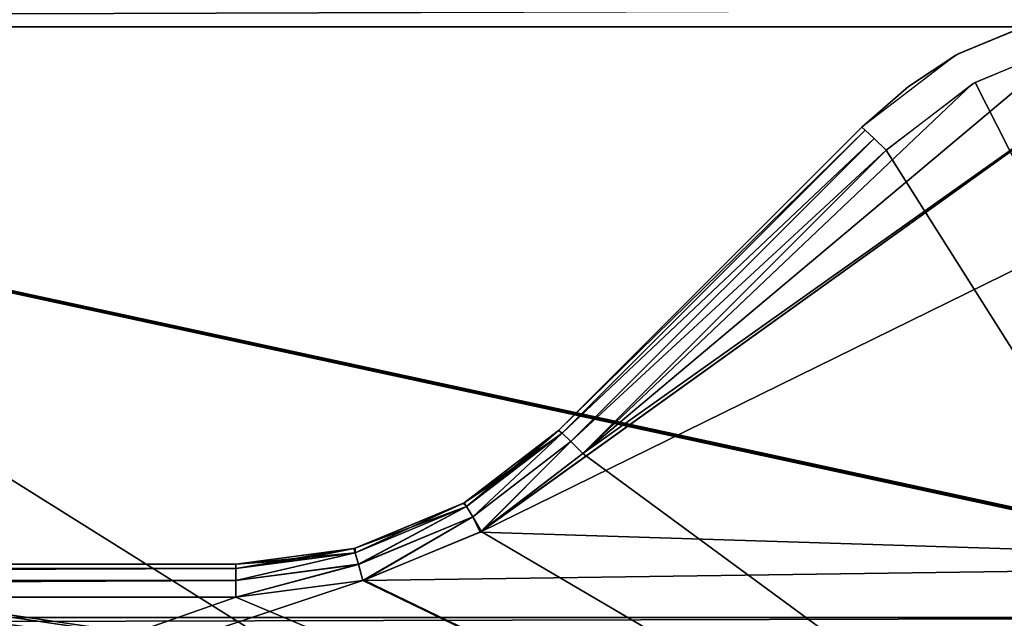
# Model space of a CAD drawing. Header units: millimetres. Extents: x -75 to 75, y -5 to 37.
# Tile 149 of 184: x 45.45 to 54.08, y 7.02 to 12.27. Entities that reach past the tile are written whole.
import ezdxf

# ---------------------------------------------------------------- set-up
doc = ezdxf.new("R2010")
doc.units = ezdxf.units.MM
doc.header["$LTSCALE"] = 81.481481
for name, color, linetype in [('135', 7, 'CONTINUOUS'), ('136', 7, 'CONTINUOUS'), ('139', 7, 'CONTINUOUS'), ('14', 7, 'CONTINUOUS'), ('140', 7, 'CONTINUOUS'), ('147', 7, 'CONTINUOUS'), ('159', 7, 'CONTINUOUS'), ('16', 7, 'CONTINUOUS'), ('200', 7, 'CONTINUOUS'), ('317', 7, 'CONTINUOUS'), ('327', 7, 'CONTINUOUS'), ('328', 7, 'CONTINUOUS'), ('353', 7, 'CONTINUOUS'), ('354', 7, 'CONTINUOUS'), ('50', 7, 'CONTINUOUS'), ('51', 7, 'CONTINUOUS'), ('596', 7, 'CONTINUOUS'), ('597', 7, 'CONTINUOUS'), ('598', 7, 'CONTINUOUS'), ('6', 7, 'CONTINUOUS'), ('601', 7, 'CONTINUOUS'), ('602', 7, 'CONTINUOUS'), ('603', 7, 'CONTINUOUS'), ('8', 7, 'CONTINUOUS')]:
    doc.layers.add(name, color=color, linetype=linetype)

msp = doc.modelspace()

# ---------------------------------------------------------------- linework, layer by layer
at = {"layer": '135', "color": 251, "linetype": 'Continuous', "true_color": 0x464b4f}
for points in [[(47.3431, 7.5, 94.9357), (18.8869, 7.5, 93.8643), (18.8869, 7.5, 94.9357), (47.3431, 7.5, 94.9357)], [(31.481, 7.5, 93.8643), (18.8869, 7.5, 93.8643), (47.3431, 7.5, 94.9357), (31.481, 7.5, 93.8643)], [(31.8799, 7.5, 93.7579), (31.481, 7.5, 93.8643), (47.3431, 7.5, 94.9357), (31.8799, 7.5, 93.7579)], [(34.5109, 7.5, 93.8643), (31.8799, 7.5, 93.7579), (47.3431, 7.5, 94.9357), (34.5109, 7.5, 93.8643)], [(47.3431, 7.5, 93.8643), (34.5109, 7.5, 93.8643), (47.3431, 7.5, 94.9357), (47.3431, 7.5, 93.8643)]]:
    msp.add_3dface(points, dxfattribs=at)
at = {"layer": '136', "color": 251, "linetype": 'Continuous', "true_color": 0x464b4f}
for points in [[(52.8284, 11.3284, 94.7989), (50.1716, 8.6716, 93.9083), (50.1716, 8.6716, 94.8917), (52.8284, 11.3284, 94.7989)], [(52.8284, 11.3284, 94.0011), (50.1716, 8.6716, 93.9083), (52.8284, 11.3284, 94.7989), (52.8284, 11.3284, 94.0011)]]:
    msp.add_3dface(points, dxfattribs=at)
at = {"layer": '139', "color": 251, "linetype": 'Continuous', "true_color": 0x464b4f}
for points in [[(54.6054, 12.3593, 94.0344), (53.6519, 11.9612, 94.0215), (53.6713, 11.9724, 94.7781), (54.6054, 12.3593, 94.0344)], [(54.6271, 12.3652, 94.7654), (54.6054, 12.3593, 94.0344), (53.6713, 11.9724, 94.7781), (54.6271, 12.3652, 94.7654)], [(53.6519, 11.9612, 94.0215), (52.8284, 11.3284, 94.0011), (53.2376, 11.6854, 94.7874), (53.6519, 11.9612, 94.0215)], [(53.6713, 11.9724, 94.7781), (53.6519, 11.9612, 94.0215), (53.2376, 11.6854, 94.7874), (53.6713, 11.9724, 94.7781)], [(52.8284, 11.3284, 94.0011), (52.8284, 11.3284, 94.7989), (53.2376, 11.6854, 94.7874), (52.8284, 11.3284, 94.0011)]]:
    msp.add_3dface(points, dxfattribs=at)
at = {"layer": '14', "color": 251, "linetype": 'Continuous', "true_color": 0x565d62}
for points in [[(-58.6077, 7.0323, 96.607), (-58.9411, 32.5, 96.9404), (58.9411, 32.5, 96.9404), (-58.6077, 7.0323, 96.607)], [(-58.5539, 7.0314, 96.607), (-58.6077, 7.0323, 96.607), (58.9411, 32.5, 96.9404), (-58.5539, 7.0314, 96.607)], [(-58.5, 7.0311, 96.607), (-58.5539, 7.0314, 96.607), (58.9411, 32.5, 96.9404), (-58.5, 7.0311, 96.607)], [(58.5, 7.0311, 96.607), (-58.5, 7.0311, 96.607), (58.9411, 32.5, 96.9404), (58.5, 7.0311, 96.607)]]:
    msp.add_3dface(points, dxfattribs=at)
at = {"layer": '140', "color": 251, "linetype": 'Continuous', "true_color": 0x464b4f}
for points in [[(50.1716, 8.6716, 94.8917), (49.3442, 8.0365, 93.8844), (49.3433, 8.036, 94.9156), (50.1716, 8.6716, 94.8917)], [(49.3442, 8.0365, 93.8844), (50.1716, 8.6716, 94.8917), (49.7684, 8.3191, 93.8951), (49.3442, 8.0365, 93.8844)], [(50.1716, 8.6716, 94.8917), (50.1716, 8.6716, 93.9083), (49.7684, 8.3191, 93.8951), (50.1716, 8.6716, 94.8917)], [(49.3337, 8.0305, 93.8842), (48.3785, 7.6363, 93.8694), (48.3885, 7.639, 94.9305), (49.3337, 8.0305, 93.8842)], [(49.3433, 8.036, 94.9156), (49.3337, 8.0305, 93.8842), (48.3885, 7.639, 94.9305), (49.3433, 8.036, 94.9156)], [(49.3442, 8.0365, 93.8844), (49.3337, 8.0305, 93.8842), (49.3433, 8.036, 94.9156), (49.3442, 8.0365, 93.8844)], [(48.3785, 7.6363, 93.8694), (47.3431, 7.5, 93.8643), (48.3775, 7.6361, 94.9306), (48.3785, 7.6363, 93.8694)], [(48.3775, 7.6361, 94.9306), (47.3431, 7.5, 93.8643), (47.8773, 7.5358, 94.9343), (48.3775, 7.6361, 94.9306)], [(48.3885, 7.639, 94.9305), (48.3785, 7.6363, 93.8694), (48.3775, 7.6361, 94.9306), (48.3885, 7.639, 94.9305)], [(47.3431, 7.5, 93.8643), (47.3431, 7.5, 94.9357), (47.8773, 7.5358, 94.9343), (47.3431, 7.5, 93.8643)]]:
    msp.add_3dface(points, dxfattribs=at)
at = {"layer": '147', "color": 251, "linetype": 'Continuous', "true_color": 0x464b4f}
for points in [[(58.5, 12.2105, 93.7391), (58.5, 7.4962, 93.5745), (49.483, 7.7807, 93.5844), (58.5, 12.2105, 93.7391)], [(55.6569, 12.2105, 93.7391), (58.5, 12.2105, 93.7391), (49.483, 7.7807, 93.5844), (55.6569, 12.2105, 93.7391)], [(49.4942, 7.7872, 93.5846), (55.6569, 12.2105, 93.7391), (49.483, 7.7807, 93.5844), (49.4942, 7.7872, 93.5846)], [(50.3837, 8.4699, 93.6085), (55.6569, 12.2105, 93.7391), (49.4942, 7.7872, 93.5846), (50.3837, 8.4699, 93.6085)], [(54.6843, 12.0804, 93.7346), (55.6569, 12.2105, 93.7391), (50.3837, 8.4699, 93.6085), (54.6843, 12.0804, 93.7346)], [(53.8023, 11.7121, 93.7217), (54.6843, 12.0804, 93.7346), (50.3837, 8.4699, 93.6085), (53.8023, 11.7121, 93.7217)], [(53.0406, 11.1268, 93.7013), (53.8023, 11.7121, 93.7217), (50.3837, 8.4699, 93.6085), (53.0406, 11.1268, 93.7013)], [(49.483, 7.7807, 93.5844), (58.5, 7.4962, 93.5745), (48.4562, 7.357, 93.5696), (49.483, 7.7807, 93.5844)], [(48.4562, 7.357, 93.5696), (58.5, 7.4962, 93.5745), (34.7426, 2.7895, 93.4101), (48.4562, 7.357, 93.5696)], [(58.5, 7.4962, 93.5745), (58.5, 2.7895, 93.4101), (34.7426, 2.7895, 93.4101), (58.5, 7.4962, 93.5745)], [(47.3431, 7.2105, 93.5645), (48.4562, 7.357, 93.5696), (34.7426, 2.7895, 93.4101), (47.3431, 7.2105, 93.5645)], [(34.5109, 7.2105, 93.5645), (47.3431, 7.2105, 93.5645), (34.7426, 2.7895, 93.4101), (34.5109, 7.2105, 93.5645)]]:
    msp.add_3dface(points, dxfattribs=at)
at = {"layer": '159', "color": 251, "linetype": 'Continuous', "true_color": 0x464b4f}
for points in [[(53.8202, 11.7224, 95.0779), (58.5, 2.5, 95.4), (54.7043, 12.0858, 95.0653), (53.8202, 11.7224, 95.0779)], [(53.0406, 11.1268, 95.0987), (58.5, 2.5, 95.4), (53.8202, 11.7224, 95.0779), (53.0406, 11.1268, 95.0987)], [(50.3837, 8.4699, 95.1915), (58.5, 2.5, 95.4), (53.0406, 11.1268, 95.0987), (50.3837, 8.4699, 95.1915)], [(49.4933, 7.7866, 95.2154), (58.5, 2.5, 95.4), (50.3837, 8.4699, 95.1915), (49.4933, 7.7866, 95.2154)], [(48.467, 7.3599, 95.2303), (58.5, 2.5, 95.4), (49.4933, 7.7866, 95.2154), (48.467, 7.3599, 95.2303)], [(10.3562, 2.5, 95.4), (58.5, 2.5, 95.4), (10.3562, 7.3605, 95.2303), (10.3562, 2.5, 95.4)], [(10.3562, 7.3605, 95.2303), (58.5, 2.5, 95.4), (18.8869, 7.2105, 95.2355), (10.3562, 7.3605, 95.2303)], [(47.3431, 7.2105, 95.2355), (58.5, 2.5, 95.4), (48.4551, 7.3567, 95.2304), (47.3431, 7.2105, 95.2355)], [(48.4551, 7.3567, 95.2304), (58.5, 2.5, 95.4), (48.467, 7.3599, 95.2303), (48.4551, 7.3567, 95.2304)], [(18.8869, 7.2105, 95.2355), (58.5, 2.5, 95.4), (47.3431, 7.2105, 95.2355), (18.8869, 7.2105, 95.2355)]]:
    msp.add_3dface(points, dxfattribs=at)
at = {"layer": '16', "color": 251, "linetype": 'Continuous', "true_color": 0x565d62}
for points in [[(58.6077, 7.0323, -96.607), (58.9411, 32.5, -96.9404), (-58.9411, 32.5, -96.9404), (58.6077, 7.0323, -96.607)], [(58.5539, 7.0314, -96.607), (58.6077, 7.0323, -96.607), (-58.9411, 32.5, -96.9404), (58.5539, 7.0314, -96.607)], [(58.5, 7.0311, -96.607), (58.5539, 7.0314, -96.607), (-58.9411, 32.5, -96.9404), (58.5, 7.0311, -96.607)], [(-58.5, 7.0311, -96.607), (58.5, 7.0311, -96.607), (-58.9411, 32.5, -96.9404), (-58.5, 7.0311, -96.607)]]:
    msp.add_3dface(points, dxfattribs=at)
at = {"layer": '200', "color": 251, "linetype": 'Continuous', "true_color": 0x464b4f}
for points in [[(53.8924, 4.6662, -93.4756), (54.104, 5.1245, -93.4916), (10.3562, 12.2105, -93.7391), (53.8924, 4.6662, -93.4756)], [(53.8033, 4.0893, -93.4555), (53.8924, 4.6662, -93.4756), (10.3562, 12.2105, -93.7391), (53.8033, 4.0893, -93.4555)], [(53.7806, 2.7895, -93.4101), (53.8033, 4.0893, -93.4555), (10.3562, 12.2105, -93.7391), (53.7806, 2.7895, -93.4101)], [(38.3557, 5.5761, -93.5074), (53.7806, 2.7895, -93.4101), (10.3562, 12.2105, -93.7391), (38.3557, 5.5761, -93.5074)], [(54.104, 5.1245, -93.4916), (54.3735, 5.4232, -93.5021), (10.3562, 12.2105, -93.7391), (54.104, 5.1245, -93.4916)], [(54.3735, 5.4232, -93.5021), (54.6527, 5.5791, -93.5075), (10.3562, 12.2105, -93.7391), (54.3735, 5.4232, -93.5021)], [(54.6527, 5.5791, -93.5075), (54.9162, 5.6242, -93.5091), (10.3562, 12.2105, -93.7391), (54.6527, 5.5791, -93.5075)], [(10.3562, 12.2105, -93.7391), (55.0838, 5.6242, -93.5091), (55.2537, 12.2105, -93.7391), (10.3562, 12.2105, -93.7391)], [(54.9162, 5.6242, -93.5091), (55.0838, 5.6242, -93.5091), (10.3562, 12.2105, -93.7391), (54.9162, 5.6242, -93.5091)]]:
    msp.add_3dface(points, dxfattribs=at)
at = {"layer": '317', "color": 251, "linetype": 'Continuous', "true_color": 0x464b4f}
for points in [[(10.3562, 12.2105, -93.7391), (55.2537, 12.2105, -93.7391), (55.2537, 12.356, -93.7827), (10.3562, 12.2105, -93.7391)], [(10.3562, 12.3559, -93.7826), (10.3562, 12.2105, -93.7391), (55.2537, 12.356, -93.7827), (10.3562, 12.3559, -93.7826)]]:
    msp.add_3dface(points, dxfattribs=at)
at = {"layer": '327', "color": 251, "linetype": 'Continuous', "true_color": 0x464b4f}
for points in [[(50.1716, 8.6716, 93.9083), (52.8284, 11.3284, 94.0011), (52.8586, 11.3035, 93.8533), (50.1716, 8.6716, 93.9083)], [(50.1716, 8.6716, 93.9083), (52.8586, 11.3035, 93.8533), (50.2017, 8.6466, 93.7605), (50.1716, 8.6716, 93.9083)], [(52.8586, 11.3035, 93.8533), (52.936, 11.2299, 93.7438), (50.2017, 8.6466, 93.7605), (52.8586, 11.3035, 93.8533)], [(50.2017, 8.6466, 93.7605), (52.936, 11.2299, 93.7438), (50.2791, 8.573, 93.6511), (50.2017, 8.6466, 93.7605)], [(52.936, 11.2299, 93.7438), (53.0406, 11.1268, 93.7013), (50.2791, 8.573, 93.6511), (52.936, 11.2299, 93.7438)], [(53.0406, 11.1268, 93.7013), (50.3837, 8.4699, 93.6085), (50.2791, 8.573, 93.6511), (53.0406, 11.1268, 93.7013)]]:
    msp.add_3dface(points, dxfattribs=at)
at = {"layer": '328', "color": 251, "linetype": 'Continuous', "true_color": 0x464b4f}
for points in [[(49.3442, 8.0365, 93.8844), (50.2017, 8.6466, 93.7605), (49.3657, 8.0043, 93.7371), (49.3442, 8.0365, 93.8844)], [(49.3442, 8.0365, 93.8844), (49.7684, 8.3191, 93.8951), (50.2017, 8.6466, 93.7605), (49.3442, 8.0365, 93.8844)], [(50.2017, 8.6466, 93.7605), (49.4205, 7.9134, 93.6278), (49.3657, 8.0043, 93.7371), (50.2017, 8.6466, 93.7605)], [(50.2017, 8.6466, 93.7605), (50.2791, 8.573, 93.6511), (49.4205, 7.9134, 93.6278), (50.2017, 8.6466, 93.7605)], [(49.7684, 8.3191, 93.8951), (50.1716, 8.6716, 93.9083), (50.2017, 8.6466, 93.7605), (49.7684, 8.3191, 93.8951)], [(50.2791, 8.573, 93.6511), (49.4942, 7.7872, 93.5846), (49.4205, 7.9134, 93.6278), (50.2791, 8.573, 93.6511)], [(50.3837, 8.4699, 93.6085), (49.4942, 7.7872, 93.5846), (50.2791, 8.573, 93.6511), (50.3837, 8.4699, 93.6085)], [(48.3785, 7.6363, 93.8694), (49.3337, 8.0305, 93.8842), (49.3657, 8.0043, 93.7371), (48.3785, 7.6363, 93.8694)], [(49.3337, 8.0305, 93.8842), (49.3442, 8.0365, 93.8844), (49.3657, 8.0043, 93.7371), (49.3337, 8.0305, 93.8842)], [(48.3898, 7.5995, 93.7224), (48.3785, 7.6363, 93.8694), (49.3657, 8.0043, 93.7371), (48.3898, 7.5995, 93.7224)], [(48.4181, 7.4976, 93.6131), (48.3898, 7.5995, 93.7224), (49.3657, 8.0043, 93.7371), (48.4181, 7.4976, 93.6131)], [(49.4205, 7.9134, 93.6278), (48.4181, 7.4976, 93.6131), (49.3657, 8.0043, 93.7371), (49.4205, 7.9134, 93.6278)], [(48.4562, 7.357, 93.5696), (48.4181, 7.4976, 93.6131), (49.4205, 7.9134, 93.6278), (48.4562, 7.357, 93.5696)], [(49.483, 7.7807, 93.5844), (48.4562, 7.357, 93.5696), (49.4205, 7.9134, 93.6278), (49.483, 7.7807, 93.5844)], [(49.4942, 7.7872, 93.5846), (49.483, 7.7807, 93.5844), (49.4205, 7.9134, 93.6278), (49.4942, 7.7872, 93.5846)], [(47.3431, 7.5, 93.8643), (48.3785, 7.6363, 93.8694), (48.3898, 7.5995, 93.7224), (47.3431, 7.5, 93.8643)], [(47.3431, 7.5, 93.8643), (48.3898, 7.5995, 93.7224), (47.3431, 7.4615, 93.7173), (47.3431, 7.5, 93.8643)], [(48.3898, 7.5995, 93.7224), (48.4181, 7.4976, 93.6131), (47.3431, 7.356, 93.6081), (48.3898, 7.5995, 93.7224)], [(47.3431, 7.4615, 93.7173), (48.3898, 7.5995, 93.7224), (47.3431, 7.356, 93.6081), (47.3431, 7.4615, 93.7173)], [(48.4562, 7.357, 93.5696), (47.3431, 7.2105, 93.5645), (48.4181, 7.4976, 93.6131), (48.4562, 7.357, 93.5696)], [(48.4181, 7.4976, 93.6131), (47.3431, 7.2105, 93.5645), (47.3431, 7.356, 93.6081), (48.4181, 7.4976, 93.6131)]]:
    msp.add_3dface(points, dxfattribs=at)
at = {"layer": '353', "color": 251, "linetype": 'Continuous', "true_color": 0x464b4f}
for points in [[(47.3431, 7.5, 94.9357), (18.8869, 7.4615, 95.0827), (47.3431, 7.4615, 95.0827), (47.3431, 7.5, 94.9357)], [(47.3431, 7.5, 94.9357), (18.8869, 7.5, 94.9357), (18.8869, 7.4615, 95.0827), (47.3431, 7.5, 94.9357)], [(18.8869, 7.4615, 95.0827), (18.8869, 7.356, 95.1919), (47.3431, 7.4615, 95.0827), (18.8869, 7.4615, 95.0827)], [(47.3431, 7.4615, 95.0827), (18.8869, 7.356, 95.1919), (47.3431, 7.356, 95.1919), (47.3431, 7.4615, 95.0827)], [(18.8869, 7.356, 95.1919), (18.8869, 7.2105, 95.2355), (47.3431, 7.356, 95.1919), (18.8869, 7.356, 95.1919)], [(18.8869, 7.2105, 95.2355), (47.3431, 7.2105, 95.2355), (47.3431, 7.356, 95.1919), (18.8869, 7.2105, 95.2355)]]:
    msp.add_3dface(points, dxfattribs=at)
at = {"layer": '354', "color": 251, "linetype": 'Continuous', "true_color": 0x464b4f}
for points in [[(50.1716, 8.6716, 94.8917), (49.3433, 8.036, 94.9156), (49.3648, 8.0037, 95.0629), (50.1716, 8.6716, 94.8917)], [(50.1716, 8.6716, 94.8917), (49.3648, 8.0037, 95.0629), (50.2017, 8.6466, 95.0395), (50.1716, 8.6716, 94.8917)], [(49.3648, 8.0037, 95.0629), (49.4195, 7.9128, 95.1723), (50.2017, 8.6466, 95.0395), (49.3648, 8.0037, 95.0629)], [(50.2017, 8.6466, 95.0395), (49.4195, 7.9128, 95.1723), (50.2791, 8.573, 95.1489), (50.2017, 8.6466, 95.0395)], [(49.4195, 7.9128, 95.1723), (49.4933, 7.7866, 95.2154), (50.2791, 8.573, 95.1489), (49.4195, 7.9128, 95.1723)], [(49.4933, 7.7866, 95.2154), (50.3837, 8.4699, 95.1915), (50.2791, 8.573, 95.1489), (49.4933, 7.7866, 95.2154)], [(49.3433, 8.036, 94.9156), (48.3885, 7.639, 94.9305), (48.3888, 7.5992, 95.0776), (49.3433, 8.036, 94.9156)], [(49.3648, 8.0037, 95.0629), (49.3433, 8.036, 94.9156), (48.3888, 7.5992, 95.0776), (49.3648, 8.0037, 95.0629)], [(48.417, 7.4974, 95.1869), (49.3648, 8.0037, 95.0629), (48.3888, 7.5992, 95.0776), (48.417, 7.4974, 95.1869)], [(49.4195, 7.9128, 95.1723), (49.3648, 8.0037, 95.0629), (48.417, 7.4974, 95.1869), (49.4195, 7.9128, 95.1723)], [(48.4551, 7.3567, 95.2304), (49.4195, 7.9128, 95.1723), (48.417, 7.4974, 95.1869), (48.4551, 7.3567, 95.2304)], [(48.4551, 7.3567, 95.2304), (48.467, 7.3599, 95.2303), (49.4195, 7.9128, 95.1723), (48.4551, 7.3567, 95.2304)], [(48.467, 7.3599, 95.2303), (49.4933, 7.7866, 95.2154), (49.4195, 7.9128, 95.1723), (48.467, 7.3599, 95.2303)], [(48.3775, 7.6361, 94.9306), (47.3431, 7.4615, 95.0827), (48.3888, 7.5992, 95.0776), (48.3775, 7.6361, 94.9306)], [(48.3775, 7.6361, 94.9306), (47.8773, 7.5358, 94.9343), (47.3431, 7.4615, 95.0827), (48.3775, 7.6361, 94.9306)], [(47.3431, 7.4615, 95.0827), (47.3431, 7.356, 95.1919), (48.3888, 7.5992, 95.0776), (47.3431, 7.4615, 95.0827)], [(47.3431, 7.356, 95.1919), (48.417, 7.4974, 95.1869), (48.3888, 7.5992, 95.0776), (47.3431, 7.356, 95.1919)], [(48.3885, 7.639, 94.9305), (48.3775, 7.6361, 94.9306), (48.3888, 7.5992, 95.0776), (48.3885, 7.639, 94.9305)], [(47.8773, 7.5358, 94.9343), (47.3431, 7.5, 94.9357), (47.3431, 7.4615, 95.0827), (47.8773, 7.5358, 94.9343)], [(47.3431, 7.2105, 95.2355), (48.4551, 7.3567, 95.2304), (48.417, 7.4974, 95.1869), (47.3431, 7.2105, 95.2355)], [(47.3431, 7.356, 95.1919), (47.3431, 7.2105, 95.2355), (48.417, 7.4974, 95.1869), (47.3431, 7.356, 95.1919)]]:
    msp.add_3dface(points, dxfattribs=at)
at = {"layer": '50', "color": 251, "linetype": 'Continuous', "true_color": 0x565d62}
for points in [[(-58.5, 7.0311, 96.607), (58.5, 6.7327, 96.5573), (-58.5, 6.7327, 96.5573), (-58.5, 7.0311, 96.607)], [(-58.5, 7.0311, 96.607), (58.5, 7.0311, 96.607), (58.5, 6.7327, 96.5573), (-58.5, 7.0311, 96.607)]]:
    msp.add_3dface(points, dxfattribs=at)
at = {"layer": '51', "color": 251, "linetype": 'Continuous', "true_color": 0x565d62}
for points in [[(58.5, 7.0311, -96.607), (-58.5, 7.0311, -96.607), (-58.5, 6.7327, -96.5573), (58.5, 7.0311, -96.607)], [(58.5, 7.0311, -96.607), (-58.5, 6.7327, -96.5573), (58.5, 6.7327, -96.5573), (58.5, 7.0311, -96.607)]]:
    msp.add_3dface(points, dxfattribs=at)
at = {"layer": '596', "linetype": 'Continuous'}
msp.add_3dface([(57, 28.1, 27), (0, 28.1, 27), (38.5, 10.6, -14), (57, 28.1, 27)], dxfattribs=at)
at = {"layer": '597', "linetype": 'Continuous'}
msp.add_3dface([(0, 28.1, -87), (57, 28.1, -87), (38.5, 10.6, -46), (0, 28.1, -87)], dxfattribs=at)
at = {"layer": '598', "linetype": 'Continuous'}
for points in [[(57, 28.1, -87), (57, 28.1, -30), (38.5, 10.6, -46), (57, 28.1, -87)], [(57, 28.1, -30), (57, 28.1, 27), (38.5, 10.6, -14), (57, 28.1, -30)], [(38.5, 10.6, -46), (57, 28.1, -30), (38.5, 10.6, -14), (38.5, 10.6, -46)]]:
    msp.add_3dface(points, dxfattribs=at)
at = {"layer": '6', "color": 251, "linetype": 'Continuous', "true_color": 0x565d62}
for points in [[(58.517, 0, 104.5156), (59.0014, 37, 105), (-0.5, 37, 105), (58.517, 0, 104.5156)], [(-0.5, 0, 104.5156), (58.517, 0, 104.5156), (-0.5, 37, 105), (-0.5, 0, 104.5156)]]:
    msp.add_3dface(points, dxfattribs=at)
at = {"layer": '601', "linetype": 'Continuous'}
for points in [[(-56.8408, 28.5, 26.9182), (56.8408, 28.5, 26.9182), (-38.3408, 11, -14.0818), (-56.8408, 28.5, 26.9182)], [(56.8408, 28.5, 26.9182), (38.3408, 11, -14.0818), (-38.3408, 11, -14.0818), (56.8408, 28.5, 26.9182)]]:
    msp.add_3dface(points, dxfattribs=at)
at = {"layer": '602', "linetype": 'Continuous'}
msp.add_3dface([(56.8408, 28.5, -86.9182), (-56.8408, 28.5, -86.9182), (38.3408, 11, -45.9182), (56.8408, 28.5, -86.9182)], dxfattribs=at)
at = {"layer": '603', "linetype": 'Continuous'}
for points in [[(56.8408, 28.5, 26.9182), (56.8408, 28.5, -86.9182), (38.3408, 11, -14.0818), (56.8408, 28.5, 26.9182)], [(56.8408, 28.5, -86.9182), (38.3408, 11, -45.9182), (38.3408, 11, -14.0818), (56.8408, 28.5, -86.9182)]]:
    msp.add_3dface(points, dxfattribs=at)
at = {"layer": '8', "color": 251, "linetype": 'Continuous', "true_color": 0x565d62}
for points in [[(-58.517, 0, -104.5156), (-59.0014, 37, -105), (59.0014, 37, -105), (-58.517, 0, -104.5156)], [(58.517, 0, -104.5156), (-58.517, 0, -104.5156), (59.0014, 37, -105), (58.517, 0, -104.5156)]]:
    msp.add_3dface(points, dxfattribs=at)

doc.saveas('drawing.dxf')
